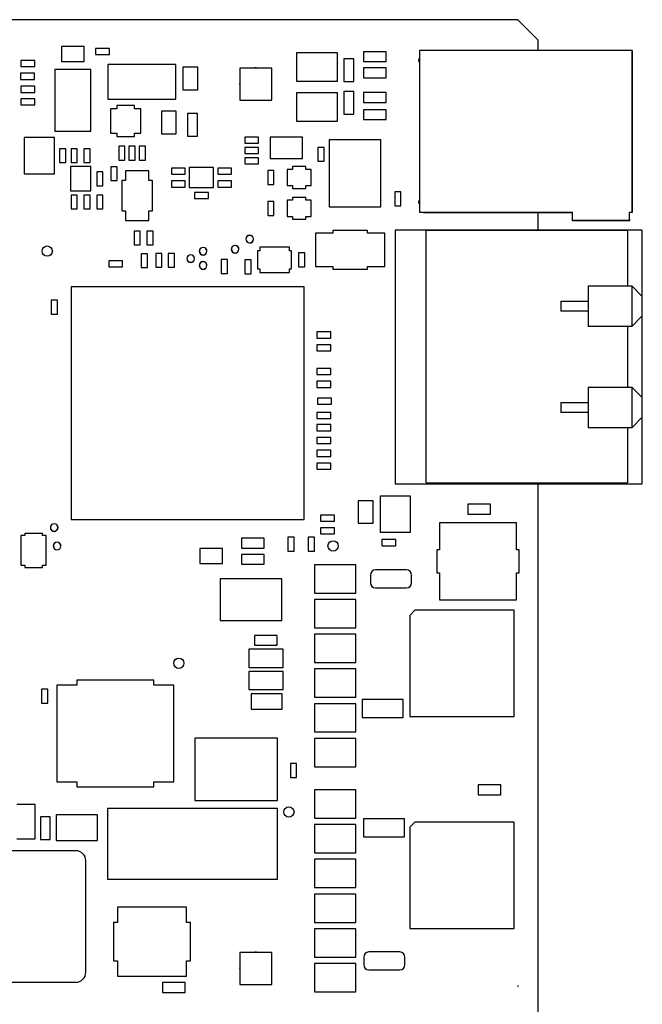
# Model space of a CAD drawing. Header units: inches. Extents: x 0 to 34, y 0 to 22.
# Tile 24 of 59: x 17.4 to 19.8, y 6.6 to 10.4. Entities that reach past the tile are written whole.
import ezdxf

# ---------------------------------------------------------------- set-up
doc = ezdxf.new("R2010")
doc.units = ezdxf.units.IN
doc.header["$LTSCALE"] = 1.87
doc.header["$MEASUREMENT"] = 0
doc.layers.get('0').update_dxf_attribs({"linetype": 'CONTINUOUS'})

msp = doc.modelspace()

# ---------------------------------------------------------------- linework, layer by layer
at = {"color": 7, "linetype": 'CONTINUOUS'}
for p, q in [((19.3556, 10.4375), (13.6186, 10.4375)), ((19.3556, 10.4375), (19.4346, 10.3585)), ((17.5816, 10.333), (17.5816, 10.275)), ((17.6696, 10.333), (17.5816, 10.333)), ((17.6696, 10.275), (17.6696, 10.333)), ((19.4346, 10.318), (19.4346, 10.3585)), ((17.7136, 10.326), (17.7136, 10.302)), ((17.7676, 10.326), (17.7136, 10.326)), ((17.7136, 10.302), (17.7676, 10.302)), ((17.7676, 10.302), (17.7676, 10.326)), ((18.6546, 10.309), (18.4946, 10.309)), ((18.4946, 10.309), (18.4946, 10.199)), ((18.6546, 10.199), (18.6546, 10.309)), ((18.8438, 10.313), (18.7558, 10.313)), ((18.7558, 10.313), (18.7558, 10.275)), ((18.8438, 10.275), (18.8438, 10.313)), ((19.8008, 10.318), (18.9736, 10.318)), ((18.9736, 10.318), (18.9736, 9.69)), ((19.8006, 9.69), (19.8006, 10.318)), ((19.8008, 10.318), (19.8008, 9.6881)), ((17.4236, 10.279), (17.4236, 10.255)), ((17.4776, 10.279), (17.4236, 10.279)), ((17.4776, 10.255), (17.4776, 10.279)), ((17.5816, 10.275), (17.6696, 10.275)), ((17.7613, 10.2631), (17.7613, 10.1291)), ((18.0263, 10.2631), (17.7613, 10.2631)), ((18.0263, 10.1291), (18.0263, 10.2631)), ((18.7176, 10.285), (18.6796, 10.285)), ((18.6796, 10.285), (18.6796, 10.197)), ((18.7176, 10.197), (18.7176, 10.285)), ((18.7558, 10.275), (18.8438, 10.275)), ((17.4216, 10.229), (17.4216, 10.205)), ((17.4756, 10.229), (17.4216, 10.229)), ((17.4236, 10.255), (17.4776, 10.255)), ((17.4756, 10.205), (17.4756, 10.229)), ((17.5556, 10.244), (17.5556, 10.004)), ((17.6956, 10.244), (17.5556, 10.244)), ((17.6956, 10.004), (17.6956, 10.244)), ((18.1116, 10.2533), (18.0536, 10.2533)), ((18.0536, 10.2533), (18.0536, 10.1653)), ((18.1116, 10.1653), (18.1116, 10.2533)), ((18.3993, 10.2495), (18.2743, 10.2495)), ((18.2743, 10.2495), (18.2743, 10.1245)), ((18.3993, 10.1245), (18.3993, 10.2495)), ((18.8438, 10.25), (18.7558, 10.25)), ((18.7558, 10.25), (18.7558, 10.212)), ((18.8438, 10.212), (18.8438, 10.25)), ((17.4216, 10.205), (17.4756, 10.205)), ((18.4946, 10.199), (18.6546, 10.199)), ((18.6796, 10.197), (18.7176, 10.197)), ((18.7558, 10.212), (18.8438, 10.212)), ((17.4236, 10.179), (17.4236, 10.155)), ((17.4776, 10.179), (17.4236, 10.179)), ((17.4236, 10.155), (17.4776, 10.155)), ((17.4776, 10.155), (17.4776, 10.179)), ((18.0536, 10.1653), (18.1116, 10.1653)), ((18.6546, 10.153), (18.4946, 10.153)), ((18.4946, 10.153), (18.4946, 10.043)), ((18.6546, 10.043), (18.6546, 10.153)), ((18.7176, 10.158), (18.6796, 10.158)), ((18.6796, 10.158), (18.6796, 10.07)), ((18.7176, 10.07), (18.7176, 10.158)), ((18.8438, 10.154), (18.7558, 10.154)), ((18.7558, 10.154), (18.7558, 10.116)), ((18.8438, 10.116), (18.8438, 10.154)), ((17.4236, 10.13), (17.4236, 10.106)), ((17.4776, 10.13), (17.4236, 10.13)), ((17.4236, 10.106), (17.4776, 10.106)), ((17.4776, 10.106), (17.4776, 10.13)), ((17.7613, 10.1291), (18.0263, 10.1291)), ((17.7961, 10.1041), (17.7961, 10.0913)), ((17.865, 10.1041), (17.7961, 10.1041)), ((17.865, 10.0913), (17.865, 10.1041)), ((18.2743, 10.1245), (18.3993, 10.1245)), ((18.7558, 10.116), (18.8438, 10.116)), ((17.7715, 10.0913), (17.7715, 9.9968)), ((17.7961, 10.0913), (17.7715, 10.0913)), ((17.8896, 10.0913), (17.865, 10.0913)), ((17.8896, 9.9968), (17.8896, 10.0913)), ((17.9695, 10.0818), (17.9695, 9.9938)), ((18.0275, 10.0818), (17.9695, 10.0818)), ((18.0275, 9.9938), (18.0275, 10.0818)), ((18.1096, 10.073), (18.0716, 10.073)), ((18.0716, 10.073), (18.0716, 9.985)), ((18.1096, 9.985), (18.1096, 10.073)), ((18.6796, 10.07), (18.7176, 10.07)), ((18.8438, 10.087), (18.7558, 10.087)), ((18.7558, 10.087), (18.7558, 10.049)), ((18.8438, 10.049), (18.8438, 10.087)), ((18.4946, 10.043), (18.6546, 10.043)), ((18.7558, 10.049), (18.8438, 10.049)), ((17.5556, 10.004), (17.6956, 10.004)), ((17.7715, 9.9968), (17.7961, 9.9968)), ((17.7961, 9.9968), (17.7961, 9.984)), ((17.865, 9.9968), (17.8896, 9.9968)), ((17.865, 9.984), (17.865, 9.9968)), ((17.9695, 9.9938), (18.0275, 9.9938)), ((17.4366, 9.979), (17.4366, 9.839)), ((17.5546, 9.979), (17.4366, 9.979)), ((17.5546, 9.839), (17.5546, 9.979)), ((17.7961, 9.984), (17.865, 9.984)), ((18.0716, 9.985), (18.1096, 9.985)), ((18.3476, 9.981), (18.2936, 9.981)), ((18.2936, 9.981), (18.2936, 9.957)), ((18.2936, 9.957), (18.3476, 9.957)), ((18.3476, 9.957), (18.3476, 9.981)), ((18.5186, 9.9805), (18.3926, 9.9805)), ((18.3926, 9.9805), (18.3926, 9.8975)), ((18.5186, 9.8975), (18.5186, 9.9805)), ((18.823, 9.9702), (18.6222, 9.9702)), ((18.6222, 9.9702), (18.6222, 9.7104)), ((18.823, 9.7104), (18.823, 9.9702)), ((17.5736, 9.936), (17.5736, 9.882)), ((17.5976, 9.936), (17.5736, 9.936)), ((17.5976, 9.882), (17.5976, 9.936)), ((17.6186, 9.936), (17.6186, 9.882)), ((17.6426, 9.936), (17.6186, 9.936)), ((17.6426, 9.882), (17.6426, 9.936)), ((17.6686, 9.936), (17.6686, 9.882)), ((17.6926, 9.936), (17.6686, 9.936)), ((17.6926, 9.882), (17.6926, 9.936)), ((17.8276, 9.946), (17.8036, 9.946)), ((17.8036, 9.946), (17.8036, 9.892)), ((17.8276, 9.892), (17.8276, 9.946)), ((17.8676, 9.946), (17.8436, 9.946)), ((17.8436, 9.946), (17.8436, 9.892)), ((17.8676, 9.892), (17.8676, 9.946)), ((17.9076, 9.946), (17.8836, 9.946)), ((17.8836, 9.946), (17.8836, 9.892)), ((17.9076, 9.892), (17.9076, 9.946)), ((18.3476, 9.941), (18.2936, 9.941)), ((18.2936, 9.941), (18.2936, 9.917)), ((18.2936, 9.917), (18.3476, 9.917)), ((18.3476, 9.917), (18.3476, 9.941)), ((18.6026, 9.941), (18.5786, 9.941)), ((18.5786, 9.941), (18.5786, 9.887)), ((18.6026, 9.887), (18.6026, 9.941)), ((17.5736, 9.882), (17.5976, 9.882)), ((17.6186, 9.882), (17.6426, 9.882)), ((17.6686, 9.882), (17.6926, 9.882)), ((17.8036, 9.892), (17.8276, 9.892)), ((17.8436, 9.892), (17.8676, 9.892)), ((17.8836, 9.892), (17.9076, 9.892)), ((18.3476, 9.901), (18.2936, 9.901)), ((18.2936, 9.901), (18.2936, 9.877)), ((18.2936, 9.877), (18.3476, 9.877)), ((18.3476, 9.877), (18.3476, 9.901)), ((18.3926, 9.8975), (18.5186, 9.8975)), ((18.5786, 9.887), (18.6026, 9.887)), ((17.4366, 9.839), (17.5546, 9.839)), ((17.6162, 9.8663), (17.6162, 9.7718)), ((17.6949, 9.8663), (17.6162, 9.8663)), ((17.6949, 9.7718), (17.6949, 9.8663)), ((17.7426, 9.846), (17.7186, 9.846)), ((17.7186, 9.846), (17.7186, 9.792)), ((17.7426, 9.792), (17.7426, 9.846)), ((17.7976, 9.866), (17.7736, 9.866)), ((17.7736, 9.866), (17.7736, 9.812)), ((17.7976, 9.812), (17.7976, 9.866)), ((17.9214, 9.8505), (17.8297, 9.8505)), ((17.8297, 9.8505), (17.8297, 9.8131)), ((17.9214, 9.8131), (17.9214, 9.8505)), ((18.0626, 9.861), (18.0086, 9.861)), ((18.0086, 9.861), (18.0086, 9.837)), ((18.0086, 9.837), (18.0626, 9.837)), ((18.0626, 9.837), (18.0626, 9.861)), ((18.1723, 9.8634), (18.0778, 9.8634)), ((18.0778, 9.8634), (18.0778, 9.7846)), ((18.1723, 9.7846), (18.1723, 9.8634)), ((18.2426, 9.861), (18.1886, 9.861)), ((18.1886, 9.861), (18.1886, 9.837)), ((18.1886, 9.837), (18.2426, 9.837)), ((18.2426, 9.837), (18.2426, 9.861)), ((18.4076, 9.851), (18.3836, 9.851)), ((18.3836, 9.851), (18.3836, 9.797)), ((18.4076, 9.797), (18.4076, 9.851)), ((18.4791, 9.8556), (18.4586, 9.8556)), ((18.4586, 9.8556), (18.4586, 9.7924)), ((18.5321, 9.8665), (18.4791, 9.8665)), ((18.4791, 9.8665), (18.4791, 9.8556)), ((18.5321, 9.8556), (18.5321, 9.8665)), ((18.5526, 9.8556), (18.5321, 9.8556)), ((18.5526, 9.7924), (18.5526, 9.8556)), ((17.7736, 9.812), (17.7976, 9.812)), ((17.8297, 9.8131), (17.8165, 9.8131)), ((17.8165, 9.8131), (17.8165, 9.695)), ((17.9346, 9.8131), (17.9214, 9.8131)), ((17.9346, 9.695), (17.9346, 9.8131)), ((18.0626, 9.811), (18.0086, 9.811)), ((18.0086, 9.811), (18.0086, 9.787)), ((18.0626, 9.787), (18.0626, 9.811)), ((18.2426, 9.811), (18.1886, 9.811)), ((18.1886, 9.811), (18.1886, 9.787)), ((18.2426, 9.787), (18.2426, 9.811)), ((17.6162, 9.7718), (17.6949, 9.7718)), ((17.7186, 9.792), (17.7426, 9.792)), ((18.0086, 9.787), (18.0626, 9.787)), ((18.0778, 9.7846), (18.1723, 9.7846)), ((18.1526, 9.766), (18.0986, 9.766)), ((18.0986, 9.766), (18.0986, 9.742)), ((18.1526, 9.742), (18.1526, 9.766)), ((18.1886, 9.787), (18.2426, 9.787)), ((18.3836, 9.797), (18.4076, 9.797)), ((18.4586, 9.7924), (18.4791, 9.7924)), ((18.4791, 9.7924), (18.4791, 9.7815)), ((18.4791, 9.7815), (18.5321, 9.7815)), ((18.5321, 9.7924), (18.5526, 9.7924)), ((18.5321, 9.7815), (18.5321, 9.7924)), ((18.9013, 9.7681), (18.8773, 9.7681)), ((18.8773, 9.7681), (18.8773, 9.7141)), ((18.9013, 9.7141), (18.9013, 9.7681)), ((17.6186, 9.756), (17.6186, 9.702)), ((17.6426, 9.756), (17.6186, 9.756)), ((17.6426, 9.702), (17.6426, 9.756)), ((17.6686, 9.756), (17.6686, 9.702)), ((17.6926, 9.756), (17.6686, 9.756)), ((17.6926, 9.702), (17.6926, 9.756)), ((17.7426, 9.756), (17.7186, 9.756)), ((17.7186, 9.756), (17.7186, 9.702)), ((17.7426, 9.702), (17.7426, 9.756)), ((18.0986, 9.742), (18.1526, 9.742)), ((18.4076, 9.731), (18.3836, 9.731)), ((18.3836, 9.731), (18.3836, 9.677)), ((18.4076, 9.677), (18.4076, 9.731)), ((18.4791, 9.736), (18.4586, 9.736)), ((18.4586, 9.736), (18.4586, 9.6728)), ((18.5321, 9.7469), (18.4791, 9.7469)), ((18.4791, 9.7469), (18.4791, 9.736)), ((18.5321, 9.736), (18.5321, 9.7469)), ((18.5526, 9.736), (18.5321, 9.736)), ((18.5526, 9.6728), (18.5526, 9.736)), ((17.6186, 9.702), (17.6426, 9.702)), ((17.6686, 9.702), (17.6926, 9.702)), ((17.7186, 9.702), (17.7426, 9.702)), ((17.8165, 9.695), (17.8297, 9.695)), ((17.8297, 9.695), (17.8297, 9.6576)), ((17.9214, 9.695), (17.9346, 9.695)), ((17.9214, 9.6576), (17.9214, 9.695)), ((18.6222, 9.7104), (18.823, 9.7104)), ((18.8773, 9.7141), (18.9013, 9.7141)), ((18.9736, 9.69), (19.5676, 9.69)), ((18.9878, 9.6881), (18.9878, 9.69)), ((18.9878, 9.6881), (19.5676, 9.6881)), ((19.4346, 9.6192), (19.4346, 9.6881)), ((19.5676, 9.69), (19.5676, 9.658)), ((19.7906, 9.69), (19.8006, 9.69)), ((19.7906, 9.658), (19.7906, 9.69)), ((19.8008, 9.6881), (19.7906, 9.6881)), ((17.8297, 9.6576), (17.9214, 9.6576)), ((18.3836, 9.677), (18.4076, 9.677)), ((18.4586, 9.6728), (18.4791, 9.6728)), ((18.4791, 9.6728), (18.4791, 9.6619)), ((18.4791, 9.6619), (18.5321, 9.6619)), ((18.5321, 9.6728), (18.5526, 9.6728)), ((18.5321, 9.6619), (18.5321, 9.6728)), ((19.5676, 9.658), (19.7906, 9.658)), ((19.5685, 9.6566), (19.5685, 9.658)), ((19.5685, 9.6566), (19.7917, 9.6566)), ((19.7917, 9.6566), (19.7906, 9.67)), ((17.8876, 9.616), (17.8636, 9.616)), ((17.8636, 9.616), (17.8636, 9.562)), ((17.8876, 9.562), (17.8876, 9.616)), ((17.9376, 9.616), (17.9136, 9.616)), ((17.9136, 9.616), (17.9136, 9.562)), ((17.9376, 9.562), (17.9376, 9.616)), ((18.636, 9.6078), (18.5685, 9.6078)), ((18.5685, 9.6078), (18.5685, 9.4778)), ((18.771, 9.6178), (18.636, 9.6178)), ((18.636, 9.6178), (18.636, 9.6078)), ((18.771, 9.6078), (18.771, 9.6178)), ((18.8385, 9.6078), (18.771, 9.6078)), ((18.8385, 9.4778), (18.8385, 9.6078)), ((19.8401, 9.6194), (18.8795, 9.6194)), ((18.8795, 9.6194), (18.8795, 8.6332)), ((18.9996, 9.6192), (19.7831, 9.6192)), ((18.9996, 8.6369), (18.9996, 9.6192)), ((19.7831, 9.6192), (19.7831, 9.4028)), ((19.8401, 8.6332), (19.8401, 9.6194)), ((18.3276, 9.5852), (18.3281, 9.5852)), ((18.3281, 9.5842), (18.3276, 9.5842)), ((17.8636, 9.562), (17.8876, 9.562)), ((17.9136, 9.562), (17.9376, 9.562)), ((18.1315, 9.5519), (18.1315, 9.5524)), ((18.1325, 9.5524), (18.1325, 9.5519)), ((18.2559, 9.5597), (18.2559, 9.5602)), ((18.2569, 9.5602), (18.2569, 9.5597)), ((18.3531, 9.5385), (18.3441, 9.5385)), ((18.3441, 9.5385), (18.3441, 9.4692)), ((18.4681, 9.5535), (18.3531, 9.5535)), ((18.3531, 9.5535), (18.3531, 9.5385)), ((18.4682, 9.5385), (18.4681, 9.5535)), ((18.4761, 9.5385), (18.4682, 9.5385)), ((18.4761, 9.4692), (18.4761, 9.5385)), ((18.5276, 9.531), (18.5036, 9.531)), ((18.5036, 9.531), (18.5036, 9.477)), ((18.5276, 9.477), (18.5276, 9.531)), ((17.8188, 9.5008), (17.7648, 9.5008)), ((17.7648, 9.5008), (17.7648, 9.4768)), ((17.8188, 9.4768), (17.8188, 9.5008)), ((17.9156, 9.528), (17.8916, 9.528)), ((17.8916, 9.528), (17.8916, 9.474)), ((17.9156, 9.474), (17.9156, 9.528)), ((17.9716, 9.529), (17.9476, 9.529)), ((17.9476, 9.529), (17.9476, 9.475)), ((17.9716, 9.475), (17.9716, 9.529)), ((18.0206, 9.529), (17.9966, 9.529)), ((17.9966, 9.529), (17.9966, 9.475)), ((18.0206, 9.475), (18.0206, 9.529)), ((18.0982, 9.5094), (18.0987, 9.5094)), ((18.0987, 9.5084), (18.0982, 9.5084)), ((18.1315, 9.4968), (18.1315, 9.4973)), ((18.1325, 9.4973), (18.1325, 9.4968)), ((18.2266, 9.505), (18.2026, 9.505)), ((18.2026, 9.505), (18.2026, 9.451)), ((18.2266, 9.451), (18.2266, 9.505)), ((18.3186, 9.504), (18.2946, 9.504)), ((18.2946, 9.504), (18.2946, 9.45)), ((18.3186, 9.45), (18.3186, 9.504)), ((17.7648, 9.4768), (17.8188, 9.4768)), ((17.8916, 9.474), (17.9156, 9.474)), ((17.9476, 9.475), (17.9716, 9.475)), ((17.9966, 9.475), (18.0206, 9.475)), ((18.3441, 9.4692), (18.3531, 9.4692)), ((18.3531, 9.4692), (18.3531, 9.4545)), ((18.3531, 9.4545), (18.4679, 9.4545)), ((18.4679, 9.4692), (18.4761, 9.4692)), ((18.4679, 9.4545), (18.4679, 9.4692)), ((18.5036, 9.477), (18.5276, 9.477)), ((18.5685, 9.4778), (18.636, 9.4778)), ((18.636, 9.4778), (18.636, 9.4678)), ((18.636, 9.4678), (18.771, 9.4678)), ((18.771, 9.4778), (18.8385, 9.4778)), ((18.771, 9.4678), (18.771, 9.4778)), ((18.2026, 9.451), (18.2266, 9.451)), ((18.2946, 9.45), (18.3186, 9.45)), ((18.5246, 9.3997), (17.6191, 9.3997)), ((17.6191, 9.3997), (17.6191, 8.4942)), ((18.5246, 8.4942), (18.5246, 9.3997)), ((19.6295, 9.4028), (19.7988, 9.4028)), ((19.6295, 9.4028), (19.6295, 9.2453)), ((19.8382, 9.3634), (19.7988, 9.4028)), ((19.7988, 9.4028), (19.7988, 9.2453)), ((17.5656, 9.3473), (17.5416, 9.3473)), ((17.5416, 9.3473), (17.5416, 9.2933)), ((17.5656, 9.2933), (17.5656, 9.3473)), ((19.5232, 9.3438), (19.6295, 9.3438)), ((19.5232, 9.3438), (19.5232, 9.3044)), ((19.8382, 9.3634), (19.8382, 9.2847)), ((19.6295, 9.3044), (19.5232, 9.3044)), ((17.5416, 9.2933), (17.5656, 9.2933)), ((19.7988, 9.2453), (19.8382, 9.2847)), ((18.6288, 9.224), (18.5748, 9.224)), ((18.5748, 9.224), (18.5748, 9.2)), ((18.6288, 9.2), (18.6288, 9.224)), ((19.7988, 9.2453), (19.6295, 9.2453)), ((19.7831, 9.2453), (19.7831, 9.0091)), ((18.5748, 9.2), (18.6288, 9.2)), ((18.6288, 9.174), (18.5748, 9.174)), ((18.5748, 9.174), (18.5748, 9.15)), ((18.5748, 9.15), (18.6288, 9.15)), ((18.6288, 9.15), (18.6288, 9.174)), ((18.6288, 9.082), (18.5748, 9.082)), ((18.5748, 9.082), (18.5748, 9.058)), ((18.6288, 9.058), (18.6288, 9.082)), ((18.5748, 9.058), (18.6288, 9.058)), ((18.6288, 9.0321), (18.5748, 9.0321)), ((18.5748, 9.0321), (18.5748, 9.0081)), ((18.6288, 9.0081), (18.6288, 9.0321)), ((18.5748, 9.0081), (18.6288, 9.0081)), ((19.6295, 9.0091), (19.7988, 9.0091)), ((19.6295, 9.0091), (19.6295, 8.8516)), ((19.8382, 8.9697), (19.7988, 9.0091)), ((19.7988, 9.0091), (19.7988, 8.8516)), ((18.6308, 8.967), (18.5768, 8.967)), ((18.5768, 8.967), (18.5768, 8.943)), ((18.6308, 8.943), (18.6308, 8.967)), ((19.8382, 8.9697), (19.8382, 8.891)), ((18.5768, 8.943), (18.6308, 8.943)), ((19.5232, 8.9501), (19.6295, 8.9501)), ((19.5232, 8.9501), (19.5232, 8.9107)), ((18.6288, 8.9111), (18.5748, 8.9111)), ((18.5748, 8.9111), (18.5748, 8.8871)), ((18.5748, 8.8871), (18.6288, 8.8871)), ((18.6288, 8.8871), (18.6288, 8.9111)), ((19.6295, 8.9107), (19.5232, 8.9107)), ((19.7988, 8.8516), (19.8382, 8.891)), ((18.6288, 8.864), (18.5748, 8.864)), ((18.5748, 8.864), (18.5748, 8.84)), ((18.6288, 8.84), (18.6288, 8.864)), ((19.7988, 8.8516), (19.6295, 8.8516)), ((19.7831, 8.8516), (19.7831, 8.6369)), ((18.5748, 8.84), (18.6288, 8.84)), ((18.6288, 8.814), (18.5748, 8.814)), ((18.5748, 8.814), (18.5748, 8.79)), ((18.6288, 8.79), (18.6288, 8.814)), ((18.5748, 8.79), (18.6288, 8.79)), ((18.6288, 8.764), (18.5748, 8.764)), ((18.5748, 8.764), (18.5748, 8.74)), ((18.6288, 8.74), (18.6288, 8.764)), ((18.5748, 8.74), (18.6288, 8.74)), ((18.6288, 8.714), (18.5748, 8.714)), ((18.5748, 8.714), (18.5748, 8.69)), ((18.5748, 8.69), (18.6288, 8.69)), ((18.6288, 8.69), (18.6288, 8.714)), ((18.8795, 8.6332), (19.8401, 8.6332)), ((18.9996, 8.6369), (19.7831, 8.6369)), ((19.4346, 6.5795), (19.4346, 8.6332)), ((18.9386, 8.585), (18.8206, 8.585)), ((18.8206, 8.585), (18.8206, 8.445)), ((18.9386, 8.445), (18.9386, 8.585)), ((18.7936, 8.568), (18.7356, 8.568)), ((18.7356, 8.568), (18.7356, 8.48)), ((18.7936, 8.48), (18.7936, 8.568)), ((19.2498, 8.5539), (19.1618, 8.5539)), ((19.1618, 8.5539), (19.1618, 8.5159)), ((19.2498, 8.5159), (19.2498, 8.5539)), ((18.6426, 8.512), (18.5886, 8.512)), ((18.5886, 8.512), (18.5886, 8.488)), ((18.6426, 8.488), (18.6426, 8.512)), ((19.1618, 8.5159), (19.2498, 8.5159)), ((17.5523, 8.4781), (17.5523, 8.4786)), ((17.5533, 8.4786), (17.5533, 8.4781)), ((17.6191, 8.4942), (18.5246, 8.4942)), ((18.5886, 8.488), (18.6426, 8.488)), ((18.6426, 8.463), (18.5886, 8.463)), ((18.5886, 8.463), (18.5886, 8.439)), ((18.6426, 8.439), (18.6426, 8.463)), ((18.7356, 8.48), (18.7936, 8.48)), ((19.3507, 8.4821), (19.0515, 8.4821)), ((19.0515, 8.4821), (19.0515, 8.3775)), ((19.3507, 8.3775), (19.3507, 8.4821)), ((17.4381, 8.4329), (17.4231, 8.4328)), ((17.4231, 8.4328), (17.4231, 8.3178)), ((17.5074, 8.4408), (17.4381, 8.4408)), ((17.4381, 8.4408), (17.4381, 8.4329)), ((17.5074, 8.4326), (17.5074, 8.4408)), ((17.5221, 8.4326), (17.5074, 8.4326)), ((17.5221, 8.3178), (17.5221, 8.4326)), ((18.3688, 8.422), (18.2808, 8.422)), ((18.2808, 8.422), (18.2808, 8.384)), ((18.3688, 8.384), (18.3688, 8.422)), ((18.4856, 8.426), (18.4616, 8.426)), ((18.4616, 8.426), (18.4616, 8.372)), ((18.4856, 8.372), (18.4856, 8.426)), ((18.5646, 8.426), (18.5406, 8.426)), ((18.5406, 8.426), (18.5406, 8.372)), ((18.5646, 8.372), (18.5646, 8.426)), ((18.5886, 8.439), (18.6426, 8.439)), ((18.8206, 8.445), (18.9386, 8.445)), ((17.5636, 8.4062), (17.5636, 8.4067)), ((17.5646, 8.4067), (17.5646, 8.4062)), ((18.2075, 8.3818), (18.1195, 8.3818)), ((18.1195, 8.3818), (18.1195, 8.3238)), ((18.2075, 8.3238), (18.2075, 8.3818)), ((18.2808, 8.384), (18.3688, 8.384)), ((18.8816, 8.417), (18.8276, 8.417)), ((18.8276, 8.417), (18.8276, 8.393)), ((18.8276, 8.393), (18.8816, 8.393)), ((18.8816, 8.393), (18.8816, 8.417)), ((18.3688, 8.359), (18.2808, 8.359)), ((18.2808, 8.359), (18.2808, 8.321)), ((18.3688, 8.321), (18.3688, 8.359)), ((18.4616, 8.372), (18.4856, 8.372)), ((18.5406, 8.372), (18.5646, 8.372)), ((19.0515, 8.3775), (19.0411, 8.3775)), ((19.0411, 8.3775), (19.0411, 8.2875)), ((19.3611, 8.3775), (19.3507, 8.3775)), ((19.3611, 8.2875), (19.3611, 8.3775)), ((17.4231, 8.3178), (17.4381, 8.3178)), ((17.4381, 8.3178), (17.4381, 8.3088)), ((17.4381, 8.3088), (17.5074, 8.3088)), ((17.5074, 8.3178), (17.5221, 8.3178)), ((17.5074, 8.3088), (17.5074, 8.3178)), ((18.1195, 8.3238), (18.2075, 8.3238)), ((18.2808, 8.321), (18.3688, 8.321)), ((18.7256, 8.319), (18.5656, 8.319)), ((18.5656, 8.319), (18.5656, 8.209)), ((18.7256, 8.209), (18.7256, 8.319)), ((18.7826, 8.279), (18.7826, 8.249)), ((18.9226, 8.299), (18.8026, 8.299)), ((18.9426, 8.249), (18.9426, 8.279)), ((19.0411, 8.2875), (19.0515, 8.2875)), ((19.0515, 8.2875), (19.0515, 8.1829)), ((19.3507, 8.2875), (19.3611, 8.2875)), ((19.3507, 8.1829), (19.3507, 8.2875)), ((18.4384, 8.2638), (18.1982, 8.2638)), ((18.1982, 8.2638), (18.1982, 8.1023)), ((18.4384, 8.1023), (18.4384, 8.2638)), ((18.8026, 8.229), (18.9226, 8.229)), ((18.5656, 8.209), (18.7256, 8.209)), ((18.7256, 8.184), (18.5656, 8.184)), ((18.5656, 8.184), (18.5656, 8.074)), ((18.7256, 8.074), (18.7256, 8.184)), ((19.0515, 8.1829), (19.3507, 8.1829)), ((18.9559, 8.142), (18.9359, 8.122)), ((18.9359, 8.122), (18.9359, 7.7286)), ((19.3414, 8.142), (18.9559, 8.142)), ((19.3414, 7.7286), (19.3414, 8.142)), ((18.1982, 8.1023), (18.4384, 8.1023)), ((18.4198, 8.044), (18.3318, 8.044)), ((18.3318, 8.044), (18.3318, 8.006)), ((18.4198, 8.006), (18.4198, 8.044)), ((18.5656, 8.074), (18.7256, 8.074)), ((18.7256, 8.049), (18.5656, 8.049)), ((18.5656, 8.049), (18.5656, 7.939)), ((18.7256, 7.939), (18.7256, 8.049)), ((18.3318, 8.006), (18.4198, 8.006)), ((18.4433, 7.9906), (18.3093, 7.9906)), ((18.3093, 7.9906), (18.3093, 7.9196)), ((18.4433, 7.9196), (18.4433, 7.9906)), ((18.5656, 7.939), (18.7256, 7.939)), ((18.3093, 7.9196), (18.4433, 7.9196)), ((18.4438, 7.9046), (18.3098, 7.9046)), ((18.3098, 7.9046), (18.3098, 7.8336)), ((18.4438, 7.8336), (18.4438, 7.9046)), ((18.7256, 7.914), (18.5656, 7.914)), ((18.5656, 7.914), (18.5656, 7.804)), ((18.7256, 7.804), (18.7256, 7.914)), ((17.6406, 7.8512), (17.5626, 7.8512)), ((17.5626, 7.8512), (17.5626, 7.4752)), ((17.9406, 7.8702), (17.6406, 7.8702)), ((17.6406, 7.8702), (17.6406, 7.8512)), ((17.9406, 7.8512), (17.9406, 7.8702)), ((18.0186, 7.8512), (17.9406, 7.8512)), ((18.0186, 7.4752), (18.0186, 7.8512)), ((17.5276, 7.8352), (17.5036, 7.8352)), ((17.5036, 7.8352), (17.5036, 7.7812)), ((17.5276, 7.7812), (17.5276, 7.8352)), ((18.3098, 7.8336), (18.4438, 7.8336)), ((18.4393, 7.8171), (18.3193, 7.8171)), ((18.3193, 7.8171), (18.3193, 7.7571)), ((18.4393, 7.7571), (18.4393, 7.8171)), ((17.5036, 7.7812), (17.5276, 7.7812)), ((18.5656, 7.804), (18.7256, 7.804)), ((18.7256, 7.779), (18.5656, 7.779)), ((18.5656, 7.779), (18.5656, 7.669)), ((18.7256, 7.669), (18.7256, 7.779)), ((18.9106, 7.795), (18.7506, 7.795)), ((18.7506, 7.795), (18.7506, 7.725)), ((18.9106, 7.725), (18.9106, 7.795)), ((18.3193, 7.7571), (18.4393, 7.7571)), ((18.7506, 7.725), (18.9106, 7.725)), ((18.9359, 7.7286), (19.3414, 7.7286)), ((18.5656, 7.669), (18.7256, 7.669)), ((18.421, 7.6451), (18.1001, 7.6451)), ((18.1001, 7.6451), (18.1001, 7.403)), ((18.421, 7.403), (18.421, 7.6451)), ((18.7256, 7.644), (18.5656, 7.644)), ((18.5656, 7.644), (18.5656, 7.534)), ((18.7256, 7.534), (18.7256, 7.644)), ((18.4956, 7.546), (18.4716, 7.546)), ((18.4716, 7.546), (18.4716, 7.492)), ((18.4956, 7.492), (18.4956, 7.546)), ((18.5656, 7.534), (18.7256, 7.534)), ((17.5626, 7.4752), (17.6406, 7.4752)), ((17.6406, 7.4752), (17.6406, 7.4562)), ((17.9406, 7.4752), (18.0186, 7.4752)), ((17.9406, 7.4562), (17.9406, 7.4752)), ((18.4716, 7.492), (18.4956, 7.492)), ((19.2903, 7.4631), (19.2023, 7.4631)), ((19.2023, 7.4631), (19.2023, 7.4251)), ((19.2903, 7.4251), (19.2903, 7.4631)), ((17.6406, 7.4562), (17.9406, 7.4562)), ((18.7256, 7.444), (18.5656, 7.444)), ((18.5656, 7.444), (18.5656, 7.334)), ((18.7256, 7.334), (18.7256, 7.444)), ((19.2023, 7.4251), (19.2903, 7.4251)), ((17.479, 7.3873), (17.408, 7.3873)), ((17.479, 7.2533), (17.479, 7.3873)), ((18.1001, 7.403), (18.421, 7.403)), ((18.4213, 7.3717), (17.7599, 7.3717)), ((17.7599, 7.3717), (17.7599, 7.0964)), ((18.4213, 7.0964), (18.4213, 7.3717)), ((17.5375, 7.3393), (17.4995, 7.3393)), ((17.4995, 7.3393), (17.4995, 7.2513)), ((17.5375, 7.2513), (17.5375, 7.3393)), ((17.7206, 7.3466), (17.5611, 7.3466)), ((17.5611, 7.3466), (17.5611, 7.2474)), ((17.7206, 7.2474), (17.7206, 7.3466)), ((18.5656, 7.334), (18.7256, 7.334)), ((18.9156, 7.331), (18.7556, 7.331)), ((18.7556, 7.331), (18.7556, 7.261)), ((18.9156, 7.261), (18.9156, 7.331)), ((18.9559, 7.3184), (18.9359, 7.2984)), ((19.3414, 7.3184), (18.9559, 7.3184)), ((19.3414, 6.9051), (19.3414, 7.3184)), ((18.7256, 7.309), (18.5656, 7.309)), ((18.5656, 7.309), (18.5656, 7.199)), ((18.7256, 7.199), (18.7256, 7.309)), ((18.9359, 7.2984), (18.9359, 6.9051)), ((17.408, 7.2533), (17.479, 7.2533)), ((17.4995, 7.2513), (17.5375, 7.2513)), ((17.5611, 7.2474), (17.7206, 7.2474)), ((18.7556, 7.261), (18.9156, 7.261)), ((17.6364, 7.2075), (17.2073, 7.2075)), ((18.5656, 7.199), (18.7256, 7.199)), ((17.6758, 6.7358), (17.6758, 7.1681)), ((18.7256, 7.174), (18.5656, 7.174)), ((18.5656, 7.174), (18.5656, 7.064)), ((18.7256, 7.064), (18.7256, 7.174)), ((17.7599, 7.0964), (18.4213, 7.0964)), ((18.5656, 7.064), (18.7256, 7.064)), ((18.7256, 7.039), (18.5656, 7.039)), ((18.5656, 7.039), (18.5656, 6.929)), ((18.7256, 6.929), (18.7256, 7.039)), ((18.0676, 6.988), (17.7996, 6.988)), ((17.7996, 6.988), (17.7996, 6.929)), ((18.0676, 6.929), (18.0676, 6.988)), ((17.7996, 6.929), (17.7841, 6.929)), ((17.7841, 6.929), (17.7841, 6.779)), ((18.0831, 6.929), (18.0676, 6.929)), ((18.0831, 6.779), (18.0831, 6.929)), ((18.5656, 6.929), (18.7256, 6.929)), ((18.7256, 6.904), (18.5656, 6.904)), ((18.5656, 6.904), (18.5656, 6.794)), ((18.7256, 6.794), (18.7256, 6.904)), ((18.9359, 6.9051), (19.3414, 6.9051)), ((18.3993, 6.8125), (18.2743, 6.8125)), ((18.2743, 6.8125), (18.2743, 6.6875)), ((18.3993, 6.6875), (18.3993, 6.8125)), ((18.8966, 6.814), (18.7766, 6.814)), ((17.7841, 6.779), (17.7996, 6.779)), ((17.7996, 6.779), (17.7996, 6.72)), ((18.0676, 6.779), (18.0831, 6.779)), ((18.0676, 6.72), (18.0676, 6.779)), ((18.5656, 6.794), (18.7256, 6.794)), ((18.7566, 6.794), (18.7566, 6.764)), ((18.9166, 6.764), (18.9166, 6.794)), ((18.7256, 6.769), (18.5656, 6.769)), ((18.5656, 6.769), (18.5656, 6.659)), ((18.7256, 6.659), (18.7256, 6.769)), ((18.7766, 6.744), (18.8966, 6.744)), ((17.7996, 6.72), (18.0676, 6.72)), ((17.2073, 6.6965), (17.6364, 6.6965)), ((18.0616, 6.695), (17.9736, 6.695)), ((17.9736, 6.695), (17.9736, 6.657)), ((18.0616, 6.657), (18.0616, 6.695)), ((18.2743, 6.6875), (18.3993, 6.6875)), ((18.5656, 6.659), (18.7256, 6.659)), ((19.3576, 6.682), (19.3556, 6.682)), ((19.3556, 6.682), (19.3556, 6.68)), ((19.3556, 6.68), (19.3576, 6.68)), ((19.3576, 6.68), (19.3576, 6.682)), ((17.9736, 6.657), (18.0616, 6.657))]:
    msp.add_line(p, q, dxfattribs=at)
for centre in [(17.5256, 9.538), (18.6376, 8.392), (18.0376, 7.936), (18.4656, 7.358)]:
    msp.add_circle(centre, 0.02, dxfattribs=at)
for centre, radius, start, end in [((18.9819, 10.28), 0.012, 134.801, 225.199), ((18.3366, 10.1875), 0.0625, 87.0815, 92.9185), ((18.3366, 10.1875), 0.0625, 178.7597, 181.2403), ((18.9819, 9.7288), 0.012, 134.801, 225.199), ((18.3131, 9.5847), 0.015, 1.9102, 358.0898), ((18.3131, 9.5847), 0.0145, 1.9761, 358.0239), ((18.132, 9.5374), 0.015, 91.9102, 88.0898), ((18.132, 9.5374), 0.0145, 91.9761, 88.0239), ((18.2564, 9.5452), 0.015, 91.9102, 88.0898), ((18.2564, 9.5452), 0.0145, 91.9761, 88.0239), ((18.0837, 9.5089), 0.015, 1.9102, 358.0898), ((18.0837, 9.5089), 0.0145, 1.9761, 358.0239), ((18.132, 9.4823), 0.015, 91.9102, 88.0898), ((18.132, 9.4823), 0.0145, 91.9761, 88.0239), ((17.5528, 8.4636), 0.015, 91.9102, 88.0898), ((17.5528, 8.4636), 0.0145, 91.9761, 88.0239), ((17.5641, 8.3918), 0.015, 91.9102, 88.0898), ((17.5641, 8.3918), 0.0145, 91.9761, 88.0239), ((18.8026, 8.279), 0.02, 90, 180), ((18.9226, 8.279), 0.02, 0, 90), ((18.8026, 8.249), 0.02, 180, 270), ((18.9226, 8.249), 0.02, 270, 360), ((17.6364, 7.1681), 0.0394, 0, 90), ((18.3366, 6.7505), 0.0625, 87.0815, 92.9185), ((18.7766, 6.794), 0.02, 90, 180), ((18.8966, 6.794), 0.02, 0, 90), ((17.6364, 6.7358), 0.0394, 270, 360), ((18.3366, 6.7505), 0.0625, 178.7597, 181.2403), ((18.7766, 6.764), 0.02, 180, 270), ((18.8966, 6.764), 0.02, 270, 360)]:
    msp.add_arc(centre, radius, start, end, dxfattribs=at)
for points in [[(19.7885, 9.6572), (19.788, 9.6574), (19.7875, 9.6577), (19.7871, 9.658)], [(19.7901, 9.6567), (19.7895, 9.6569), (19.789, 9.657), (19.7885, 9.6572)], [(19.7917, 9.6566), (19.7912, 9.6566), (19.7906, 9.6566), (19.7901, 9.6567)]]:
    msp.add_open_spline(points, degree=3, dxfattribs=at)

doc.saveas('drawing.dxf')
